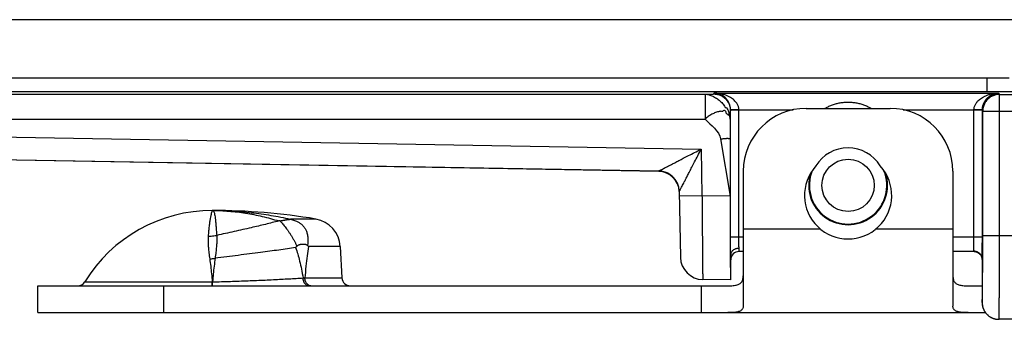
# Model space of a CAD drawing. Header units: inches. Extents: x 0.2 to 16.8, y 0.1 to 10.8.
# Tile 3 of 22: x 2.746 to 3.92, y 2.652 to 3.01. Entities that reach past the tile are written whole.
import ezdxf

# ---------------------------------------------------------------- set-up
doc = ezdxf.new("R2010")
doc.units = ezdxf.units.IN
doc.header["$LTSCALE"] = 0.935
doc.header["$MEASUREMENT"] = 0
doc.layers.get('0').update_dxf_attribs({"linetype": 'CONTINUOUS'})

msp = doc.modelspace()

# ---------------------------------------------------------------- linework, layer by layer
at = {"color": 7, "linetype": 'Continuous'}
for p, q in [((2.0306, 3.0105), (4.0046, 3.0105)), ((3.9256, 2.9405), (2.0306, 2.9405)), ((3.899, 2.9405), (3.899, 2.9242)), ((3.899, 2.9242), (2.0162, 2.9242)), ((2.0148, 2.9214), (3.563, 2.9214)), ((3.563, 2.9214), (3.563, 2.8914)), ((3.5732, 2.9217), (3.5737, 2.9228)), ((3.5737, 2.9228), (3.9134, 2.9228)), ((3.9134, 2.9228), (3.9142, 2.9212)), ((3.9142, 2.9212), (3.9302, 2.9212)), ((3.9142, 2.7525), (3.9142, 2.9212)), ((3.5932, 2.9017), (3.5935, 2.9022)), ((3.6035, 2.9022), (3.5935, 2.9022)), ((3.5935, 2.7505), (3.5935, 2.9022)), ((3.6035, 2.9028), (3.668, 2.9028)), ((3.6035, 2.7505), (3.6035, 2.9022)), ((3.6836, 2.9045), (3.7836, 2.9045)), ((3.7991, 2.9028), (3.8837, 2.9028)), ((3.8937, 2.9022), (3.8837, 2.9022)), ((3.8837, 2.7505), (3.8837, 2.9022)), ((3.8937, 2.9022), (3.8942, 2.9012)), ((3.8937, 2.7505), (3.8937, 2.9022)), ((3.8942, 2.9012), (3.9302, 2.9012)), ((3.8942, 2.7525), (3.8942, 2.9012)), ((2.0148, 2.8914), (3.563, 2.8914)), ((1.9587, 2.8837), (3.5584, 2.8558)), ((3.5816, 2.8679), (3.5928, 2.7995)), ((3.5929, 2.8679), (3.5928, 2.7995)), ((1.9583, 2.8567), (3.5078, 2.8297)), ((3.5078, 2.8291), (1.9583, 2.8562)), ((3.5584, 2.8558), (3.5594, 2.8001)), ((3.5078, 2.8291), (3.5078, 2.8297)), ((3.6086, 2.8295), (3.6086, 2.6682)), ((3.8586, 2.8295), (3.8586, 2.6682)), ((3.5323, 2.8051), (3.5337, 2.7266)), ((3.5594, 2.8001), (3.5324, 2.7996)), ((3.5928, 2.7995), (3.5594, 2.8001)), ((3.0989, 2.7722), (3.0686, 2.7722)), ((3.6086, 2.7605), (3.7003, 2.7605)), ((3.7668, 2.7605), (3.8586, 2.7605)), ((3.6086, 2.7505), (3.5935, 2.7505)), ((3.8937, 2.7505), (3.8586, 2.7505)), ((3.8942, 2.7525), (4.5673, 2.7525)), ((3.1281, 2.7396), (3.0901, 2.7396)), ((3.1281, 2.7396), (3.1301, 2.7019)), ((3.6036, 2.7335), (3.6036, 2.7373)), ((3.5936, 2.6995), (3.5936, 2.7295)), ((3.6086, 2.7335), (3.6036, 2.7335)), ((3.8839, 2.7335), (3.8586, 2.7335)), ((3.8935, 2.7246), (3.8935, 2.7241)), ((3.8935, 2.7245), (3.8935, 2.7241)), ((3.8935, 2.7242), (3.8935, 2.6793)), ((3.8935, 2.7241), (3.8935, 2.7242)), ((3.0858, 2.7019), (3.1301, 2.7019)), ((2.7676, 2.6925), (3.5904, 2.6925)), ((2.7676, 2.6605), (2.7676, 2.6925)), ((2.8234, 2.6972), (2.9753, 2.6972)), ((2.9176, 2.6605), (2.9176, 2.6925)), ((3.5586, 2.6925), (3.5586, 2.6605)), ((3.5936, 2.6995), (3.5602, 2.7)), ((3.8768, 2.6925), (3.8935, 2.6925)), ((3.8935, 2.6825), (3.8935, 2.6824)), ((3.8935, 2.6825), (3.8935, 2.6825)), ((3.8935, 2.6793), (3.8935, 2.6772)), ((3.8935, 2.6772), (3.8935, 2.6753)), ((3.8935, 2.6753), (3.8935, 2.673)), ((3.8935, 2.673), (3.8935, 2.6724)), ((2.7676, 2.6605), (3.8975, 2.6605)), ((4.5673, 2.6525), (3.9135, 2.6525))]:
    msp.add_line(p, q, dxfattribs=at)
for points in [[(3.8839, 2.7335), (3.8845, 2.7334), (3.8858, 2.7333), (3.887, 2.7329), (3.8883, 2.7324), (3.8894, 2.7317), (3.8904, 2.7309), (3.8913, 2.7299), (3.892, 2.729), (3.8926, 2.728), (3.8929, 2.7271), (3.8932, 2.7262), (3.8934, 2.7253), (3.8935, 2.7245)], [(3.8935, 2.6724), (3.8935, 2.6722), (3.8935, 2.672), (3.8935, 2.6717)], [(3.8935, 2.6717), (3.8935, 2.6714), (3.8935, 2.6711), (3.8935, 2.6708), (3.8936, 2.6705), (3.8936, 2.6701), (3.8937, 2.6697), (3.8937, 2.6694), (3.8938, 2.669), (3.8939, 2.6686), (3.8939, 2.6682), (3.894, 2.6677), (3.8942, 2.6673), (3.8943, 2.6669), (3.8944, 2.6664), (3.8946, 2.6659), (3.8947, 2.6655), (3.8949, 2.665), (3.8951, 2.6646), (3.8953, 2.6641), (3.8955, 2.6636), (3.8958, 2.6632), (3.896, 2.6627), (3.8963, 2.6622), (3.8966, 2.6617), (3.8969, 2.6613), (3.8972, 2.6608), (3.8976, 2.6603), (3.8979, 2.6599), (3.8983, 2.6594), (3.8987, 2.659), (3.8991, 2.6585), (3.8996, 2.6581), (3.9001, 2.6576), (3.9005, 2.6572), (3.901, 2.6568), (3.9016, 2.6564), (3.9021, 2.656), (3.9027, 2.6556), (3.9033, 2.6552), (3.9039, 2.6549), (3.9046, 2.6545), (3.9053, 2.6542), (3.906, 2.6539), (3.9067, 2.6536), (3.9075, 2.6534), (3.9082, 2.6532), (3.909, 2.653), (3.9099, 2.6528), (3.9107, 2.6526), (3.9116, 2.6525), (3.9125, 2.6525), (3.9135, 2.6525)]]:
    msp.add_lwpolyline(points, dxfattribs=at)
msp.add_circle((3.7336, 2.8125), 0.0312, dxfattribs=at)
for centre, radius, start, end in [((3.6836, 2.8295), 0.075, 90, 180), ((3.7836, 2.8295), 0.075, 0, 90), ((3.7336, 2.8125), 0.0448, 31.1508, 148.8492), ((3.7336, 2.8005), 0.052, 137.4587, 42.5413), ((3.7336, 2.8125), 0.0462, 157.7789, 22.2211), ((3.5073, 2.8041), 0.025, 2.2574, 89.0001), ((3.7336, 2.8125), 0.047, 161.9308, 18.0692), ((2.9756, 2.604), 0.1785, 90, 148.5015), ((2.9756, 2.0325), 0.75, 80.5349, 90), ((3.0931, 2.7377), 0.035, 3, 80.5349), ((3.5607, 2.727), 0.027, 181, 269), ((3.6036, 2.7235), 0.01, 90, 180), ((3.1401, 2.7025), 0.01, 183, 270), ((2.8149, 2.7025), 0.01, 270, 328.5015)]:
    msp.add_arc(centre, radius, start, end, dxfattribs=at)
for points, knots in [([(3.949, 2.9251), (3.9489, 2.925), (3.9486, 2.925), (3.9479, 2.9249), (3.9468, 2.9248), (3.9453, 2.9247), (3.9434, 2.9247), (3.9411, 2.9246), (3.9385, 2.9245), (3.9355, 2.9245), (3.9323, 2.9244), (3.9288, 2.9244), (3.925, 2.9243), (3.921, 2.9243), (3.9168, 2.9243), (3.9125, 2.9242), (3.908, 2.9242), (3.9035, 2.9242), (3.9005, 2.9242), (3.899, 2.9242)], [0, 0, 0, 0, 0.00029549, 0.00099844, 0.0021118, 0.00362649, 0.00552658, 0.00779674, 0.01041935, 0.01337435, 0.01663586, 0.02017584, 0.0239637, 0.02796729, 0.03215834, 0.0365053, 0.04096419, 0.04548508, 0.05001755, 0.05001755, 0.05001755, 0.05001755]), ([(3.563, 2.9214), (3.5634, 2.9214), (3.564, 2.9214), (3.565, 2.9214), (3.566, 2.9214), (3.5669, 2.9214), (3.5678, 2.9215), (3.5686, 2.9215), (3.5694, 2.9215), (3.5701, 2.9215), (3.5707, 2.9215), (3.5711, 2.9216), (3.5714, 2.9216), (3.5717, 2.9216), (3.5719, 2.9216), (3.5721, 2.9216), (3.5724, 2.9216), (3.5725, 2.9216), (3.5727, 2.9216), (3.5729, 2.9216), (3.573, 2.9217), (3.573, 2.9217), (3.5731, 2.9217), (3.5731, 2.9217), (3.5732, 2.9217), (3.5732, 2.9217), (3.5732, 2.9217), (3.5732, 2.9217), (3.5732, 2.9217), (3.5732, 2.9217), (3.5732, 2.9217), (3.5732, 2.9217)], [0, 0, 0, 0, 0.00100426, 0.00198636, 0.00294055, 0.00386105, 0.00474211, 0.00557796, 0.00636285, 0.00709101, 0.0077567, 0.00806431, 0.00835415, 0.0086255, 0.00887763, 0.00910984, 0.00932141, 0.00951163, 0.00967978, 0.00982518, 0.00994713, 0.0099991, 0.01004497, 0.01008466, 0.01011811, 0.01014527, 0.01016616, 0.01017428, 0.01018091, 0.01018614, 0.01019016, 0.01019016, 0.01019016, 0.01019016]), ([(3.563, 2.9214), (3.5636, 2.9214), (3.5649, 2.9213), (3.5668, 2.9209), (3.5689, 2.9203), (3.5711, 2.9195), (3.5733, 2.9185), (3.5756, 2.9172), (3.5778, 2.9158), (3.5799, 2.9141), (3.582, 2.9124), (3.5838, 2.9104), (3.586, 2.9086), (3.5863, 2.9054), (3.5893, 2.9053), (3.59, 2.9028), (3.5917, 2.9003), (3.5911, 2.8973), (3.5928, 2.8952), (3.5929, 2.8933), (3.593, 2.892), (3.593, 2.8914)], [0, 0, 0, 0, 0.00174307, 0.00372422, 0.0059047, 0.00825176, 0.0107386, 0.01332853, 0.01598151, 0.01866687, 0.0213648, 0.02405845, 0.0267364, 0.02977714, 0.03182113, 0.03422091, 0.03661392, 0.04082418, 0.04221106, 0.04430985, 0.04627764, 0.04627764, 0.04627764, 0.04627764]), ([(3.5732, 2.9217), (3.5739, 2.9217), (3.5752, 2.9216), (3.5771, 2.9214), (3.579, 2.9209), (3.5809, 2.9202), (3.5827, 2.9194), (3.5843, 2.9184), (3.5857, 2.9174), (3.5867, 2.9165), (3.5876, 2.9156), (3.5887, 2.9144), (3.5899, 2.9128), (3.5909, 2.9111), (3.5917, 2.9094), (3.5924, 2.9075), (3.5929, 2.9056), (3.5932, 2.9037), (3.5932, 2.9024), (3.5932, 2.9017)], [0, 0, 0, 0, 0.0019625, 0.00392495, 0.00588723, 0.00784988, 0.00981334, 0.01177687, 0.01373934, 0.01472025, 0.01570073, 0.01766044, 0.0196207, 0.02158205, 0.02354411, 0.02550608, 0.02746732, 0.02942785, 0.0313889, 0.0313889, 0.0313889, 0.0313889]), ([(3.6035, 2.9028), (3.6035, 2.9033), (3.6034, 2.9043), (3.6031, 2.9058), (3.6026, 2.9074), (3.6018, 2.9091), (3.6008, 2.9108), (3.5995, 2.9125), (3.5979, 2.9142), (3.5958, 2.916), (3.5933, 2.9177), (3.5903, 2.9193), (3.5867, 2.9207), (3.5827, 2.9218), (3.5783, 2.9225), (3.5753, 2.9227), (3.5737, 2.9228)], [0, 0, 0, 0, 0.00150456, 0.00307086, 0.00473284, 0.00652082, 0.00846416, 0.01061277, 0.01301293, 0.01569577, 0.01869944, 0.02207311, 0.02586769, 0.03006995, 0.03457144, 0.03921042, 0.03921042, 0.03921042, 0.03921042]), ([(3.5935, 2.9022), (3.5935, 2.9028), (3.5934, 2.9038), (3.5932, 2.9054), (3.5929, 2.9071), (3.5925, 2.9087), (3.5918, 2.9104), (3.591, 2.9122), (3.5899, 2.9139), (3.5885, 2.9157), (3.5869, 2.9174), (3.5849, 2.9191), (3.5825, 2.9205), (3.5798, 2.9217), (3.5769, 2.9225), (3.5748, 2.9227), (3.5737, 2.9228)], [0, 0, 0, 0, 0.00161744, 0.00317192, 0.00482878, 0.00656838, 0.00837336, 0.01028775, 0.01235788, 0.01457871, 0.01695408, 0.01950614, 0.02226708, 0.0252273, 0.02832013, 0.03145478, 0.03145478, 0.03145478, 0.03145478]), ([(3.7059, 2.9045), (3.7062, 2.9046), (3.7077, 2.9055), (3.7107, 2.9071), (3.7151, 2.9088), (3.7196, 2.9102), (3.7242, 2.9112), (3.7289, 2.9118), (3.7336, 2.912), (3.7382, 2.9118), (3.7429, 2.9112), (3.7476, 2.9102), (3.7521, 2.9088), (3.7564, 2.9071), (3.7594, 2.9055), (3.761, 2.9046), (3.7612, 2.9045)], [0, 0, 0, 0, 0.00094435, 0.00542556, 0.01010153, 0.01486621, 0.01962606, 0.02432923, 0.02896751, 0.03360685, 0.03830218, 0.04307466, 0.0478835, 0.05259422, 0.0570603, 0.05795022, 0.05795022, 0.05795022, 0.05795022]), ([(3.8837, 2.9028), (3.8837, 2.9033), (3.8838, 2.9043), (3.8841, 2.9059), (3.8846, 2.9075), (3.8854, 2.9092), (3.8864, 2.9109), (3.8877, 2.9126), (3.8894, 2.9143), (3.8914, 2.9161), (3.8939, 2.9177), (3.8969, 2.9193), (3.9004, 2.9207), (3.9044, 2.9218), (3.9088, 2.9225), (3.9118, 2.9227), (3.9134, 2.9228)], [0, 0, 0, 0, 0.00153826, 0.00312787, 0.00481063, 0.00662367, 0.0085993, 0.01076557, 0.01315972, 0.01582404, 0.01880409, 0.02214252, 0.02588964, 0.03005988, 0.03454359, 0.03920997, 0.03920997, 0.03920997, 0.03920997]), ([(3.8937, 2.9022), (3.8937, 2.9028), (3.8937, 2.9039), (3.8939, 2.9055), (3.8942, 2.9071), (3.8947, 2.9088), (3.8954, 2.9106), (3.8963, 2.9123), (3.8974, 2.9141), (3.8987, 2.9158), (3.9004, 2.9175), (3.9023, 2.9191), (3.9047, 2.9205), (3.9073, 2.9217), (3.9103, 2.9225), (3.9123, 2.9227), (3.9134, 2.9228)], [0, 0, 0, 0, 0.001678, 0.00325145, 0.00491222, 0.00667215, 0.00853001, 0.01047628, 0.01252901, 0.01472089, 0.01707165, 0.01959433, 0.02231174, 0.02523786, 0.02830558, 0.03145524, 0.03145524, 0.03145524, 0.03145524]), ([(3.9142, 2.9212), (3.9134, 2.9212), (3.9119, 2.9211), (3.9097, 2.9207), (3.9076, 2.9201), (3.9055, 2.9192), (3.9035, 2.9182), (3.9017, 2.9169), (3.9, 2.9154), (3.8985, 2.9137), (3.8972, 2.9119), (3.8961, 2.9099), (3.8953, 2.9078), (3.8946, 2.9056), (3.8943, 2.9034), (3.8942, 2.9019), (3.8942, 2.9012)], [0, 0, 0, 0, 0.00224253, 0.0044851, 0.00672768, 0.00897028, 0.01121288, 0.01345547, 0.01569805, 0.01794059, 0.02018309, 0.02242556, 0.02466797, 0.02691034, 0.02915267, 0.03139495, 0.03139495, 0.03139495, 0.03139495]), ([(3.593, 2.8914), (3.593, 2.8919), (3.593, 2.8932), (3.5924, 2.8947), (3.5921, 2.8992), (3.5912, 2.8951), (3.5901, 2.8973), (3.5879, 2.8981), (3.5882, 2.9018), (3.5853, 2.902), (3.5839, 2.9006), (3.5819, 2.9011), (3.5799, 2.9007), (3.5778, 2.9002), (3.5756, 2.8995), (3.5733, 2.8985), (3.5711, 2.8974), (3.5689, 2.8961), (3.5668, 2.8947), (3.5649, 2.893), (3.5635, 2.892), (3.563, 2.8914)], [0, 0, 0, 0, 0.00173589, 0.0034098, 0.00627723, 0.00796847, 0.00941876, 0.01097403, 0.01507167, 0.01667707, 0.0184512, 0.02035465, 0.02239341, 0.02457281, 0.02689078, 0.02933092, 0.03186009, 0.03443577, 0.03701019, 0.03953459, 0.04196279, 0.04196279, 0.04196279, 0.04196279]), ([(3.593, 2.8914), (3.593, 2.8921), (3.5931, 2.8931), (3.5931, 2.8944), (3.5931, 2.8954), (3.5931, 2.8963), (3.5931, 2.8971), (3.5931, 2.8979), (3.5931, 2.8986), (3.5931, 2.8993), (3.5931, 2.8998), (3.5932, 2.9002), (3.5932, 2.9004), (3.5932, 2.9006), (3.5932, 2.9008), (3.5932, 2.901), (3.5932, 2.9012), (3.5932, 2.9013), (3.5932, 2.9014), (3.5932, 2.9015), (3.5932, 2.9016), (3.5932, 2.9016), (3.5932, 2.9016), (3.5932, 2.9017), (3.5932, 2.9017), (3.5932, 2.9017), (3.5932, 2.9017), (3.5932, 2.9017), (3.5932, 2.9017)], [0, 0, 0, 0, 0.00209644, 0.00308729, 0.00403403, 0.00493227, 0.00577762, 0.00656567, 0.00729205, 0.00795235, 0.00854218, 0.0088093, 0.00905715, 0.0092852, 0.00949288, 0.00967966, 0.00984499, 0.00998832, 0.01010911, 0.01016088, 0.01020682, 0.01024686, 0.01028093, 0.01030898, 0.01033096, 0.01034683, 0.01035249, 0.01035665, 0.01035665, 0.01035665, 0.01035665]), ([(3.6035, 2.9028), (3.603, 2.9028), (3.6021, 2.9027), (3.6007, 2.9027), (3.5994, 2.9027), (3.5981, 2.9027), (3.597, 2.9027), (3.596, 2.9026), (3.5951, 2.9026), (3.5945, 2.9026), (3.5939, 2.9026), (3.5937, 2.9025), (3.5935, 2.9025), (3.5935, 2.9026)], [0, 0, 0, 0, 0.00141295, 0.00279902, 0.00412987, 0.00537819, 0.0065184, 0.00752712, 0.00838379, 0.00907116, 0.00957573, 0.00988823, 0.01001147, 0.01001147, 0.01001147, 0.01001147]), ([(3.6035, 2.9022), (3.6035, 2.9023), (3.6035, 2.9024), (3.6035, 2.9026), (3.6035, 2.9027), (3.6035, 2.9028)], [0, 0, 0, 0, 0.0001730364, 0.0003460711, 0.0005191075, 0.0005191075, 0.0005191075, 0.0005191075]), ([(3.8937, 2.9026), (3.8937, 2.9025), (3.8935, 2.9025), (3.8932, 2.9026), (3.8927, 2.9026), (3.892, 2.9026), (3.8911, 2.9026), (3.8901, 2.9027), (3.889, 2.9027), (3.8878, 2.9027), (3.8864, 2.9027), (3.8851, 2.9027), (3.8841, 2.9028), (3.8837, 2.9028)], [0, 0, 0, 0, 0.00012306, 0.0004356, 0.00094039, 0.0016281, 0.00248519, 0.00349432, 0.00463486, 0.00588339, 0.00721429, 0.00860022, 0.01001287, 0.01001287, 0.01001287, 0.01001287]), ([(3.8837, 2.9022), (3.8837, 2.9023), (3.8837, 2.9024), (3.8837, 2.9026), (3.8837, 2.9027), (3.8837, 2.9028)], [0, 0, 0, 0, 0.0001730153, 0.0003460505, 0.0005191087, 0.0005191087, 0.0005191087, 0.0005191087]), ([(3.593, 2.8914), (3.593, 2.8904), (3.593, 2.8885), (3.593, 2.8848), (3.5929, 2.8812), (3.5929, 2.8775), (3.5929, 2.8745), (3.5929, 2.8713), (3.5929, 2.8691), (3.5929, 2.8679)], [0, 0, 0, 0, 0.00289536, 0.00565205, 0.01104669, 0.01383332, 0.0167786, 0.01995688, 0.02344252, 0.02344252, 0.02344252, 0.02344252]), ([(3.5816, 2.8679), (3.5821, 2.868), (3.5831, 2.8681), (3.5845, 2.8683), (3.5859, 2.8685), (3.5872, 2.8686), (3.5884, 2.8687), (3.5895, 2.8687), (3.5905, 2.8687), (3.5913, 2.8686), (3.5919, 2.8685), (3.5924, 2.8684), (3.5928, 2.8682), (3.5929, 2.868), (3.5929, 2.8679)], [0, 0, 0, 0, 0.00148629, 0.00293817, 0.00433376, 0.00565246, 0.00687439, 0.00798115, 0.00895624, 0.00978385, 0.01045162, 0.01095463, 0.01130308, 0.01154701, 0.01154701, 0.01154701, 0.01154701]), ([(3.5078, 2.8297), (3.5078, 2.8297), (3.508, 2.8298), (3.5083, 2.83), (3.5089, 2.8303), (3.5098, 2.8307), (3.5109, 2.8313), (3.5125, 2.8321), (3.5145, 2.8331), (3.5169, 2.8344), (3.5198, 2.8359), (3.5232, 2.8376), (3.5273, 2.8397), (3.532, 2.8422), (3.5374, 2.845), (3.5437, 2.8482), (3.5508, 2.8519), (3.5558, 2.8544), (3.5584, 2.8558)], [0, 0, 0, 0, 0.00014742, 0.0005262, 0.00117975, 0.00213599, 0.00344748, 0.00517815, 0.00737047, 0.01006251, 0.01331084, 0.01716787, 0.02169554, 0.02695641, 0.03305537, 0.04013194, 0.0481561, 0.05701211, 0.05701211, 0.05701211, 0.05701211]), ([(3.5323, 2.8051), (3.5323, 2.8051), (3.5324, 2.8053), (3.5326, 2.8056), (3.5329, 2.8062), (3.5333, 2.807), (3.5339, 2.8082), (3.5347, 2.8097), (3.5357, 2.8116), (3.5369, 2.814), (3.5384, 2.8169), (3.5402, 2.8204), (3.5423, 2.8244), (3.5447, 2.8291), (3.5475, 2.8346), (3.5508, 2.841), (3.5545, 2.8481), (3.5571, 2.8531), (3.5584, 2.8558)], [0, 0, 0, 0, 0.0001609, 0.00052091, 0.00113966, 0.00206473, 0.00334702, 0.00504115, 0.00720413, 0.00988229, 0.01311796, 0.01697357, 0.02150816, 0.02678761, 0.03291534, 0.04003704, 0.04812354, 0.05705391, 0.05705391, 0.05705391, 0.05705391]), ([(3.5241, 2.8232), (3.5234, 2.8238), (3.5221, 2.8249), (3.52, 2.8263), (3.5177, 2.8275), (3.5153, 2.8284), (3.5128, 2.8291), (3.5103, 2.8295), (3.5086, 2.8297), (3.5078, 2.8297)], [0, 0, 0, 0, 0.0025646, 0.00512743, 0.00768747, 0.01024486, 0.01279947, 0.01535115, 0.01789989, 0.01789989, 0.01789989, 0.01789989]), ([(3.5241, 2.8232), (3.5234, 2.8238), (3.5221, 2.8249), (3.52, 2.8263), (3.5177, 2.8275), (3.5153, 2.8284), (3.5128, 2.8291), (3.5103, 2.8295), (3.5086, 2.8297), (3.5078, 2.8297)], [0, 0, 0, 0, 0.00255609, 0.00511323, 0.0076704, 0.01022758, 0.01278477, 0.01534199, 0.01789922, 0.01789922, 0.01789922, 0.01789922]), ([(3.5323, 2.8051), (3.5323, 2.806), (3.5322, 2.8077), (3.5317, 2.8102), (3.5311, 2.8127), (3.5301, 2.8151), (3.5289, 2.8173), (3.5275, 2.8195), (3.5259, 2.8215), (3.5247, 2.8227), (3.5241, 2.8232)], [0, 0, 0, 0, 0.00256004, 0.00511973, 0.00767984, 0.0102402, 0.01280065, 0.01536104, 0.01792125, 0.02048079, 0.02048079, 0.02048079, 0.02048079]), ([(3.5594, 2.8001), (3.5594, 2.7974), (3.5595, 2.7922), (3.5595, 2.7844), (3.5596, 2.7767), (3.5597, 2.7692), (3.5597, 2.7618), (3.5598, 2.7547), (3.5598, 2.7479), (3.5599, 2.7414), (3.5599, 2.7352), (3.56, 2.7295), (3.56, 2.7242), (3.5601, 2.7193), (3.5601, 2.715), (3.5601, 2.7111), (3.5602, 2.7079), (3.5602, 2.7051), (3.5602, 2.703), (3.5602, 2.7015), (3.5602, 2.7006), (3.5602, 2.7001), (3.5602, 2.7)], [0, 0, 0, 0, 0.0078563, 0.0156656, 0.0233763, 0.0309402, 0.0383104, 0.0454419, 0.0522907, 0.0588145, 0.0649733, 0.070731, 0.0760544, 0.0809126, 0.0852756, 0.0891153, 0.0924065, 0.0951284, 0.0972637, 0.0987987, 0.0997236, 0.1000325, 0.1000325, 0.1000325, 0.1000325]), ([(3.5928, 2.7995), (3.5928, 2.7969), (3.5928, 2.7918), (3.5928, 2.7841), (3.5928, 2.7765), (3.5928, 2.7691), (3.5928, 2.7618), (3.5929, 2.7548), (3.5929, 2.748), (3.5929, 2.7415), (3.593, 2.7354), (3.593, 2.7297), (3.5931, 2.7244), (3.5931, 2.7195), (3.5932, 2.7152), (3.5932, 2.7113), (3.5933, 2.7079), (3.5934, 2.7051), (3.5934, 2.7029), (3.5935, 2.7012), (3.5935, 2.7003), (3.5936, 2.7)], [0, 0, 0, 0, 0.00772882, 0.01542505, 0.02301941, 0.03046911, 0.03775211, 0.04480346, 0.05157559, 0.05805383, 0.06418241, 0.06991482, 0.07524038, 0.08011609, 0.08450211, 0.08838958, 0.09174998, 0.09455474, 0.09679676, 0.09846158, 0.09953512, 0.09953512, 0.09953512, 0.09953512]), ([(2.9756, 2.7825), (2.9754, 2.7825), (2.9751, 2.7818), (2.9747, 2.7807), (2.9742, 2.7787), (2.9736, 2.7761), (2.9729, 2.7726), (2.9723, 2.7684), (2.9716, 2.7635), (2.971, 2.7579), (2.9707, 2.7539), (2.9705, 2.7519)], [0, 0, 0, 0, 0.00051342, 0.00175269, 0.00375321, 0.00651471, 0.01002634, 0.01427109, 0.01922742, 0.02486901, 0.03116311, 0.03116311, 0.03116311, 0.03116311]), ([(2.9756, 2.7825), (2.9834, 2.7825), (2.9989, 2.782), (3.0223, 2.7801), (3.0455, 2.7769), (3.0609, 2.7739), (3.0686, 2.7722)], [0, 0, 0, 0, 0.02337024, 0.0467615, 0.07021281, 0.09375734, 0.09375734, 0.09375734, 0.09375734]), ([(2.9756, 2.7825), (2.9821, 2.7825), (2.9954, 2.7819), (3.0153, 2.7796), (3.0351, 2.7757), (3.0482, 2.7721), (3.0547, 2.77)], [0, 0, 0, 0, 0.01973069, 0.03977884, 0.06002872, 0.08035264, 0.08035264, 0.08035264, 0.08035264]), ([(2.9756, 2.7825), (2.9759, 2.7825), (2.9767, 2.7821), (2.9774, 2.7808), (2.9781, 2.7789), (2.9786, 2.7762), (2.9791, 2.7729), (2.9795, 2.7688), (2.9799, 2.764), (2.9803, 2.7586), (2.9806, 2.7548), (2.9808, 2.7527)], [0, 0, 0, 0, 0.0010141, 0.00239149, 0.00438036, 0.00705839, 0.01044614, 0.01454176, 0.01933138, 0.02479213, 0.03089289, 0.03089289, 0.03089289, 0.03089289]), ([(3.0559, 2.7701), (3.056, 2.7701), (3.0563, 2.7701), (3.0568, 2.7702), (3.0572, 2.7703), (3.0578, 2.7704), (3.0583, 2.7705), (3.0589, 2.7706), (3.0596, 2.7707), (3.0603, 2.7708), (3.0611, 2.771), (3.0619, 2.7711), (3.0628, 2.7713), (3.0636, 2.7714), (3.0644, 2.7716), (3.0651, 2.7717), (3.0657, 2.7717), (3.0663, 2.7718), (3.0667, 2.7719), (3.0671, 2.7719), (3.0675, 2.7719), (3.0678, 2.772), (3.068, 2.772), (3.0682, 2.772), (3.0684, 2.7721), (3.0685, 2.7721), (3.0686, 2.7721), (3.0686, 2.7721)], [0, 0, 0, 0, 0.00040637, 0.00085874, 0.00135043, 0.00188433, 0.0024605, 0.00308245, 0.00375303, 0.00447469, 0.0052506, 0.00609124, 0.00698714, 0.00788822, 0.00870562, 0.00941364, 0.01002469, 0.01055669, 0.01102092, 0.01142512, 0.01177489, 0.01207439, 0.01232582, 0.01253042, 0.0126872, 0.01279432, 0.01284797, 0.01284797, 0.01284797, 0.01284797]), ([(3.0686, 2.7721), (3.0686, 2.7721), (3.0686, 2.7722), (3.0686, 2.7722), (3.0686, 2.7722), (3.0686, 2.7722)], [0, 0, 0, 0, 0.0000447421, 0.0000873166, 0.0001273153, 0.0001273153, 0.0001273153, 0.0001273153]), ([(3.0686, 2.7721), (3.0695, 2.7719), (3.0712, 2.7715), (3.0736, 2.7707), (3.0757, 2.7699), (3.0775, 2.769), (3.0791, 2.768), (3.0805, 2.7671), (3.0818, 2.7661), (3.0829, 2.765), (3.084, 2.7638), (3.0851, 2.7624), (3.0861, 2.761), (3.0869, 2.7593), (3.0877, 2.7576), (3.0884, 2.7557), (3.0889, 2.7534), (3.0893, 2.7508), (3.0895, 2.7478), (3.0894, 2.7445), (3.0892, 2.7421), (3.089, 2.7409)], [0, 0, 0, 0, 0.00282244, 0.00533141, 0.00756395, 0.00956083, 0.01140809, 0.01310811, 0.01467583, 0.01615159, 0.01784346, 0.01958371, 0.02139157, 0.02318725, 0.02506476, 0.02708134, 0.02932071, 0.0319275, 0.03495126, 0.03835796, 0.04204821, 0.04204821, 0.04204821, 0.04204821]), ([(3.0547, 2.77), (3.0521, 2.7693), (3.0468, 2.768), (3.0387, 2.7659), (3.0303, 2.7639), (3.0213, 2.7618), (3.0117, 2.7596), (3.0015, 2.7573), (2.9912, 2.755), (2.9842, 2.7535), (2.9808, 2.7527)], [0, 0, 0, 0, 0.00806772, 0.01643011, 0.02505502, 0.03391009, 0.04416857, 0.05462428, 0.06522114, 0.07590291, 0.07590291, 0.07590291, 0.07590291]), ([(3.0559, 2.7701), (3.0557, 2.7701), (3.0555, 2.7701), (3.0551, 2.7701), (3.0548, 2.77), (3.0547, 2.77)], [0, 0, 0, 0, 0.000416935, 0.000826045, 0.001225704, 0.001225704, 0.001225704, 0.001225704]), ([(3.0559, 2.7701), (3.0564, 2.7697), (3.0574, 2.7688), (3.0589, 2.7672), (3.0605, 2.7653), (3.0623, 2.7631), (3.0641, 2.7606), (3.0659, 2.758), (3.0678, 2.7552), (3.0698, 2.7522), (3.0716, 2.7492), (3.0734, 2.7461), (3.0749, 2.7429), (3.0757, 2.7409), (3.0761, 2.7398)], [0, 0, 0, 0, 0.00185605, 0.00406436, 0.00659145, 0.00943929, 0.01253038, 0.01575755, 0.01912172, 0.02265063, 0.02627561, 0.0298695, 0.03334485, 0.03665493, 0.03665493, 0.03665493, 0.03665493]), ([(2.9705, 2.7519), (2.9704, 2.7506), (2.9703, 2.7478), (2.9705, 2.7432), (2.9708, 2.7378), (2.9715, 2.7315), (2.9721, 2.727), (2.9724, 2.7246)], [0, 0, 0, 0, 0.0038334, 0.00836087, 0.01371521, 0.02006431, 0.02731896, 0.02731896, 0.02731896, 0.02731896]), ([(2.9705, 2.7519), (2.9717, 2.7519), (2.974, 2.7519), (2.9774, 2.7522), (2.9796, 2.7525), (2.9808, 2.7527)], [0, 0, 0, 0, 0.00344274, 0.00687372, 0.01028804, 0.01028804, 0.01028804, 0.01028804]), ([(2.9808, 2.7527), (2.9808, 2.7515), (2.9809, 2.7487), (2.9808, 2.7441), (2.9804, 2.7387), (2.9797, 2.7324), (2.9792, 2.7279), (2.9788, 2.7255)], [0, 0, 0, 0, 0.00380499, 0.00835322, 0.01370198, 0.01997986, 0.0273536, 0.0273536, 0.0273536, 0.0273536]), ([(3.5936, 2.7296), (3.5936, 2.7302), (3.5935, 2.7316), (3.5935, 2.7339), (3.5935, 2.7363), (3.5935, 2.7389), (3.5935, 2.7417), (3.5935, 2.7446), (3.5935, 2.7475), (3.5935, 2.7495), (3.5935, 2.7505)], [0, 0, 0, 0, 0.00200974, 0.0042575, 0.00670927, 0.00933494, 0.01210256, 0.01497814, 0.01792809, 0.02090541, 0.02090541, 0.02090541, 0.02090541]), ([(3.6036, 2.7373), (3.6036, 2.7377), (3.6035, 2.7386), (3.6035, 2.74), (3.6035, 2.7415), (3.6035, 2.7432), (3.6035, 2.7449), (3.6035, 2.7467), (3.6035, 2.7486), (3.6035, 2.7498), (3.6035, 2.7505)], [0, 0, 0, 0, 0.00127041, 0.00268498, 0.00422978, 0.0058846, 0.0076302, 0.00944388, 0.01130367, 0.0131866, 0.0131866, 0.0131866, 0.0131866]), ([(3.8835, 2.7339), (3.8835, 2.7341), (3.8835, 2.7346), (3.8835, 2.7354), (3.8836, 2.7364), (3.8836, 2.7377), (3.8836, 2.7391), (3.8836, 2.7408), (3.8836, 2.7425), (3.8836, 2.7444), (3.8836, 2.7464), (3.8837, 2.7484), (3.8837, 2.7498), (3.8837, 2.7505)], [0, 0, 0, 0, 0.00059185, 0.00142111, 0.00247554, 0.00373951, 0.00519441, 0.00681847, 0.00858731, 0.01047482, 0.01245286, 0.01449191, 0.01656207, 0.01656207, 0.01656207, 0.01656207]), ([(3.8935, 2.7242), (3.8935, 2.7244), (3.8935, 2.725), (3.8935, 2.726), (3.8935, 2.7273), (3.8936, 2.7288), (3.8936, 2.7306), (3.8936, 2.7326), (3.8936, 2.7348), (3.8936, 2.7372), (3.8936, 2.7397), (3.8936, 2.7423), (3.8937, 2.745), (3.8937, 2.7477), (3.8937, 2.7495), (3.8937, 2.7505)], [0, 0, 0, 0, 0.00075105, 0.00177446, 0.00306559, 0.00461361, 0.00640451, 0.0084175, 0.01062709, 0.01300675, 0.01552607, 0.0181501, 0.02084367, 0.02357227, 0.02630262, 0.02630262, 0.02630262, 0.02630262]), ([(3.8938, 2.6824), (3.8938, 2.6835), (3.8939, 2.6857), (3.8939, 2.6895), (3.894, 2.6937), (3.894, 2.6984), (3.894, 2.7034), (3.8941, 2.7088), (3.8941, 2.7145), (3.8941, 2.7204), (3.8941, 2.7266), (3.8942, 2.7329), (3.8942, 2.7394), (3.8942, 2.7459), (3.8942, 2.7503), (3.8942, 2.7525)], [0, 0, 0, 0, 0.00304913, 0.00689253, 0.01116921, 0.01584865, 0.02089755, 0.02628109, 0.03196088, 0.03790238, 0.04407161, 0.05042568, 0.05690858, 0.06346096, 0.07002344, 0.07002344, 0.07002344, 0.07002344]), ([(3.9135, 2.6525), (3.9136, 2.6525), (3.9135, 2.6531), (3.9137, 2.6538), (3.9136, 2.6555), (3.9137, 2.6575), (3.9137, 2.6603), (3.9138, 2.6635), (3.9138, 2.6674), (3.9139, 2.6717), (3.9139, 2.6766), (3.914, 2.6819), (3.914, 2.6876), (3.914, 2.6938), (3.9141, 2.7003), (3.9141, 2.7072), (3.9141, 2.7143), (3.9141, 2.7216), (3.9142, 2.7292), (3.9142, 2.7368), (3.9142, 2.7446), (3.9142, 2.7498), (3.9142, 2.7525)], [0, 0, 0, 0, 0.0003131, 0.0012376, 0.0027704, 0.0049025, 0.0076208, 0.0109085, 0.0147455, 0.0191081, 0.0239695, 0.0292996, 0.0350657, 0.0412321, 0.0477608, 0.0546116, 0.0617423, 0.069109, 0.0766661, 0.084367, 0.0921644, 0.1000102, 0.1000102, 0.1000102, 0.1000102]), ([(3.0748, 2.7382), (3.0715, 2.7377), (3.0648, 2.7367), (3.0546, 2.7352), (3.0439, 2.7338), (3.0323, 2.7322), (3.0198, 2.7306), (3.0063, 2.7289), (2.9926, 2.7272), (2.9834, 2.7261), (2.9788, 2.7255)], [0, 0, 0, 0, 0.00991399, 0.02027623, 0.03103625, 0.04214342, 0.05543575, 0.0690351, 0.082847, 0.0967769, 0.0967769, 0.0967769, 0.0967769]), ([(3.0761, 2.7398), (3.076, 2.7396), (3.0757, 2.7393), (3.0752, 2.7387), (3.0749, 2.7384), (3.0748, 2.7382)], [0, 0, 0, 0, 0.000714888, 0.001422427, 0.002131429, 0.002131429, 0.002131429, 0.002131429]), ([(3.0748, 2.7382), (3.0757, 2.7357), (3.0774, 2.7303), (3.0798, 2.7218), (3.0819, 2.7122), (3.0831, 2.7054), (3.0837, 2.7019)], [0, 0, 0, 0, 0.00807298, 0.01686967, 0.02659807, 0.03746109, 0.03746109, 0.03746109, 0.03746109]), ([(3.0761, 2.7398), (3.0762, 2.74), (3.0765, 2.7402), (3.077, 2.7406), (3.0776, 2.741), (3.0782, 2.7413), (3.079, 2.7416), (3.0798, 2.7418), (3.0807, 2.7421), (3.0818, 2.7423), (3.0828, 2.7424), (3.0839, 2.7424), (3.0849, 2.7424), (3.0857, 2.7423), (3.0865, 2.7422), (3.0872, 2.742), (3.0877, 2.7418), (3.0882, 2.7415), (3.0887, 2.7412), (3.0889, 2.741), (3.089, 2.7409)], [0, 0, 0, 0, 0.00055307, 0.00116142, 0.0018262, 0.00255543, 0.00335216, 0.00422498, 0.00518401, 0.00623016, 0.00734277, 0.00842909, 0.00940869, 0.01026894, 0.01102341, 0.01169777, 0.01230944, 0.01286701, 0.01338328, 0.01386372, 0.01386372, 0.01386372, 0.01386372]), ([(3.0901, 2.7396), (3.0895, 2.7359), (3.0884, 2.728), (3.087, 2.7154), (3.0862, 2.7066), (3.0858, 2.7019)], [0, 0, 0, 0, 0.01123407, 0.02383683, 0.03787345, 0.03787345, 0.03787345, 0.03787345]), ([(3.089, 2.7409), (3.0891, 2.7407), (3.0894, 2.7404), (3.0898, 2.74), (3.09, 2.7397), (3.0901, 2.7396)], [0, 0, 0, 0, 0.000593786, 0.001173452, 0.001738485, 0.001738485, 0.001738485, 0.001738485]), ([(3.6036, 2.7372), (3.6031, 2.7373), (3.6021, 2.7372), (3.6008, 2.737), (3.5994, 2.7366), (3.5982, 2.7361), (3.597, 2.7354), (3.596, 2.7346), (3.5951, 2.7337), (3.5945, 2.7328), (3.5939, 2.7317), (3.5936, 2.7306), (3.5936, 2.7299), (3.5936, 2.7295)], [0, 0, 0, 0, 0.00142234, 0.00283541, 0.00422737, 0.00558846, 0.00691087, 0.00818947, 0.00942234, 0.01061122, 0.01176165, 0.01288271, 0.01402155, 0.01402155, 0.01402155, 0.01402155]), ([(2.9724, 2.7246), (2.9731, 2.7247), (2.9746, 2.7249), (2.9767, 2.7251), (2.9781, 2.7254), (2.9788, 2.7255)], [0, 0, 0, 0, 0.002153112, 0.004307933, 0.006462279, 0.006462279, 0.006462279, 0.006462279]), ([(2.9724, 2.7246), (2.9728, 2.7217), (2.9736, 2.7158), (2.9746, 2.7067), (2.9751, 2.7004), (2.9753, 2.6972)], [0, 0, 0, 0, 0.00879523, 0.01800521, 0.02756898, 0.02756898, 0.02756898, 0.02756898]), ([(2.9788, 2.7255), (2.9784, 2.7223), (2.9776, 2.716), (2.9766, 2.7066), (2.9761, 2.7004), (2.9759, 2.6972)], [0, 0, 0, 0, 0.00960257, 0.01903859, 0.02841239, 0.02841239, 0.02841239, 0.02841239]), ([(3.8839, 2.7335), (3.8838, 2.7335), (3.8836, 2.7335), (3.8835, 2.7337), (3.8835, 2.7338), (3.8835, 2.7339)], [0, 0, 0, 0, 0.0002491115, 0.0004506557, 0.0006972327, 0.0006972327, 0.0006972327, 0.0006972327]), ([(3.8934, 2.7252), (3.8934, 2.7253), (3.8933, 2.7259), (3.8931, 2.7269), (3.8926, 2.7282), (3.8919, 2.7294), (3.891, 2.7306), (3.89, 2.7315), (3.8889, 2.7324), (3.8876, 2.733), (3.8863, 2.7335), (3.885, 2.7338), (3.8842, 2.7339), (3.8839, 2.7339)], [0, 0, 0, 0, 0.00036778, 0.00175821, 0.00315186, 0.00454977, 0.00595262, 0.00736072, 0.00877392, 0.01019167, 0.01161307, 0.01303692, 0.01401534, 0.01401534, 0.01401534, 0.01401534]), ([(2.9759, 2.6972), (2.9794, 2.6973), (2.9864, 2.6975), (2.997, 2.6978), (3.0075, 2.6982), (3.018, 2.6986), (3.0283, 2.699), (3.0383, 2.6994), (3.0482, 2.6999), (3.0577, 2.7004), (3.0668, 2.7009), (3.0754, 2.7014), (3.081, 2.7017), (3.0837, 2.7019)], [0, 0, 0, 0, 0.0105266, 0.0211191, 0.0316942, 0.0421696, 0.0524714, 0.0625607, 0.0724054, 0.0819444, 0.0910975, 0.0997883, 0.1079433, 0.1079433, 0.1079433, 0.1079433]), ([(3.0837, 2.7019), (3.084, 2.7019), (3.0844, 2.7019), (3.0852, 2.7019), (3.0856, 2.7019), (3.0858, 2.7019)], [0, 0, 0, 0, 0.000716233, 0.001419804, 0.002110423, 0.002110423, 0.002110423, 0.002110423]), ([(3.0904, 2.6925), (3.0901, 2.6925), (3.0895, 2.6925), (3.0886, 2.6928), (3.0877, 2.6933), (3.0869, 2.6939), (3.0861, 2.6947), (3.0855, 2.6957), (3.0849, 2.6967), (3.0844, 2.6979), (3.0841, 2.6992), (3.0838, 2.7005), (3.0838, 2.7014), (3.0837, 2.7019)], [0, 0, 0, 0, 0.00092578, 0.00187212, 0.00285682, 0.00389305, 0.00498855, 0.00614577, 0.00736254, 0.00863278, 0.00994739, 0.01129495, 0.01266246, 0.01266246, 0.01266246, 0.01266246]), ([(3.0907, 2.693), (3.0905, 2.6931), (3.09, 2.6934), (3.0892, 2.6939), (3.0884, 2.6947), (3.0877, 2.6957), (3.0871, 2.6968), (3.0866, 2.698), (3.0862, 2.6992), (3.0859, 2.7006), (3.0859, 2.7015), (3.0858, 2.7019)], [0, 0, 0, 0, 0.00068809, 0.00177006, 0.00290379, 0.00409182, 0.00533254, 0.00662074, 0.00794839, 0.00930524, 0.01067959, 0.01067959, 0.01067959, 0.01067959]), ([(3.5904, 2.6925), (3.5915, 2.6925), (3.5935, 2.6925), (3.5965, 2.6927), (3.5991, 2.6931), (3.6014, 2.6936), (3.6033, 2.6944), (3.605, 2.6954), (3.6063, 2.6966), (3.6074, 2.6982), (3.6081, 2.7), (3.6085, 2.7021), (3.6086, 2.7036), (3.6086, 2.7045)], [0, 0, 0, 0, 0.00327807, 0.00622252, 0.00884341, 0.01116752, 0.01324107, 0.01513071, 0.01692394, 0.01872333, 0.02063628, 0.02276495, 0.02519883, 0.02519883, 0.02519883, 0.02519883]), ([(3.8586, 2.7045), (3.8586, 2.7036), (3.8586, 2.7021), (3.8591, 2.7), (3.8598, 2.6982), (3.8608, 2.6966), (3.8622, 2.6954), (3.8638, 2.6944), (3.8658, 2.6936), (3.868, 2.6931), (3.8707, 2.6927), (3.8736, 2.6925), (3.8757, 2.6925), (3.8768, 2.6925)], [0, 0, 0, 0, 0.00243388, 0.00456256, 0.00647551, 0.0082749, 0.01006813, 0.01195777, 0.01403132, 0.01635543, 0.01897631, 0.02192076, 0.02519883, 0.02519883, 0.02519883, 0.02519883]), ([(2.9753, 2.6925), (2.9753, 2.6925), (2.9752, 2.6927), (2.9753, 2.6929), (2.9753, 2.6935), (2.9753, 2.6942), (2.9753, 2.6951), (2.9753, 2.6961), (2.9753, 2.6968), (2.9753, 2.6972)], [0, 0, 0, 0, 0.000106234, 0.000422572, 0.000942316, 0.001654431, 0.002543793, 0.003591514, 0.004775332, 0.004775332, 0.004775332, 0.004775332]), ([(2.9753, 2.6972), (2.9753, 2.6972), (2.9755, 2.6972), (2.9757, 2.6972), (2.9758, 2.6972), (2.9759, 2.6972)], [0, 0, 0, 0, 0.0002091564, 0.0004183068, 0.0006274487, 0.0006274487, 0.0006274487, 0.0006274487]), ([(2.9758, 2.6925), (2.9758, 2.6925), (2.9758, 2.6927), (2.9758, 2.6929), (2.9758, 2.6935), (2.9759, 2.6942), (2.9759, 2.6951), (2.9759, 2.6961), (2.9759, 2.6968), (2.9759, 2.6972)], [0, 0, 0, 0, 0.000109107, 0.000426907, 0.000948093, 0.001661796, 0.002552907, 0.003602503, 0.004788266, 0.004788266, 0.004788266, 0.004788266]), ([(3.093, 2.6925), (3.0926, 2.6925), (3.092, 2.6925), (3.0913, 2.6927), (3.091, 2.6928)], [0, 0, 0, 0, 0.000986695, 0.00199103, 0.00199103, 0.00199103, 0.00199103]), ([(3.8935, 2.6825), (3.8935, 2.6822), (3.8935, 2.6818), (3.8935, 2.681), (3.8935, 2.6802), (3.8935, 2.6794), (3.8935, 2.6786), (3.8935, 2.6778), (3.8935, 2.677), (3.8935, 2.6763), (3.8935, 2.6758), (3.8935, 2.6754), (3.8935, 2.6751), (3.8935, 2.6747), (3.8935, 2.6744), (3.8935, 2.6741), (3.8935, 2.6738), (3.8935, 2.6735), (3.8935, 2.6733), (3.8935, 2.6732), (3.8935, 2.6731), (3.8935, 2.673), (3.8935, 2.6729), (3.8935, 2.6728), (3.8935, 2.6727), (3.8935, 2.6727), (3.8935, 2.6726), (3.8935, 2.6726), (3.8935, 2.6726), (3.8935, 2.6725), (3.8935, 2.6725), (3.8935, 2.6725), (3.8935, 2.6725), (3.8935, 2.6725), (3.8935, 2.6725), (3.8935, 2.6725), (3.8935, 2.6725), (3.8935, 2.6725), (3.8935, 2.6725), (3.8935, 2.6725), (3.8935, 2.6725)], [0, 0, 0, 0, 0.00068349, 0.00142482, 0.00220993, 0.00302474, 0.00385519, 0.00468723, 0.00550678, 0.00629977, 0.00668192, 0.00705215, 0.00740871, 0.00774984, 0.00807379, 0.00837879, 0.00866308, 0.00892492, 0.00916254, 0.00927171, 0.00937418, 0.0094697, 0.00955808, 0.00963908, 0.00971249, 0.00977809, 0.00983566, 0.00988498, 0.00990647, 0.00992582, 0.009943, 0.00995799, 0.00997074, 0.00998125, 0.00998947, 0.0099954, 0.00999749, 0.00999901, 0.00999996, 0.0100004, 0.0100004, 0.0100004, 0.0100004]), ([(3.8935, 2.6725), (3.8936, 2.6725), (3.8935, 2.673), (3.8937, 2.6736), (3.8936, 2.6751), (3.8937, 2.6769), (3.8938, 2.6794), (3.8938, 2.6811), (3.8938, 2.6821)], [0, 0, 0, 0, 0.000276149, 0.001092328, 0.002450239, 0.004341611, 0.006748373, 0.009653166, 0.009653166, 0.009653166, 0.009653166]), ([(3.6086, 2.6682), (3.6086, 2.6676), (3.6085, 2.6665), (3.6079, 2.665), (3.6069, 2.6638), (3.6056, 2.6627), (3.6039, 2.6619), (3.6019, 2.6613), (3.5995, 2.6609), (3.5968, 2.6606), (3.5937, 2.6605), (3.5915, 2.6605), (3.5904, 2.6605)], [0, 0, 0, 0, 0.00171117, 0.00326683, 0.00479671, 0.00642666, 0.00825668, 0.01035507, 0.01276398, 0.01550631, 0.01858786, 0.02200017, 0.02200017, 0.02200017, 0.02200017]), ([(3.8768, 2.6605), (3.8756, 2.6605), (3.8735, 2.6605), (3.8704, 2.6606), (3.8677, 2.6609), (3.8653, 2.6613), (3.8632, 2.6619), (3.8616, 2.6627), (3.8602, 2.6638), (3.8592, 2.665), (3.8587, 2.6665), (3.8586, 2.6676), (3.8586, 2.6682)], [0, 0, 0, 0, 0.00341232, 0.00649386, 0.0092362, 0.0116451, 0.0137435, 0.01557352, 0.01720346, 0.01873335, 0.02028901, 0.02200017, 0.02200017, 0.02200017, 0.02200017]), ([(3.8935, 2.6725), (3.8935, 2.6718), (3.8935, 2.6705), (3.8938, 2.6685), (3.8942, 2.667), (3.8945, 2.6661), (3.8946, 2.6659)], [0, 0, 0, 0, 0.001962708, 0.003925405, 0.005888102, 0.006724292, 0.006724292, 0.006724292, 0.006724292]), ([(3.8946, 2.6659), (3.8947, 2.6655), (3.8951, 2.6645), (3.8958, 2.663), (3.8968, 2.6613), (3.898, 2.6597), (3.8993, 2.6583), (3.9008, 2.657), (3.9024, 2.6558), (3.904, 2.6548), (3.9058, 2.6539), (3.9077, 2.6533), (3.9095, 2.6528), (3.9107, 2.6526), (3.9113, 2.6526)], [0, 0, 0, 0, 0.00112708, 0.00308977, 0.00505246, 0.00701513, 0.0089778, 0.01094047, 0.01290312, 0.01486577, 0.01682841, 0.01879105, 0.02075368, 0.02252059, 0.02252059, 0.02252059, 0.02252059]), ([(3.9113, 2.6526), (3.9114, 2.6526), (3.9121, 2.6525), (3.9128, 2.6525), (3.9135, 2.6525)], [0, 0, 0, 0, 0.00019593, 0.002158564, 0.002158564, 0.002158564, 0.002158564])]:
    msp.add_open_spline(points, degree=3, knots=knots, dxfattribs=at)
for points in [[(3.563, 2.8914), (3.5701, 2.8843), (3.58, 2.8778), (3.5816, 2.8679)], [(3.8839, 2.7339), (3.8838, 2.7339), (3.8836, 2.7339), (3.8835, 2.7339)], [(3.8935, 2.7242), (3.8935, 2.7245), (3.8934, 2.7249), (3.8934, 2.7252)], [(3.8935, 2.7242), (3.8935, 2.7242), (3.8935, 2.7242), (3.8935, 2.7242)], [(3.091, 2.6928), (3.0909, 2.6929), (3.0908, 2.6929), (3.0907, 2.693)], [(3.8938, 2.6821), (3.8938, 2.6822), (3.8938, 2.6823), (3.8938, 2.6824)]]:
    msp.add_open_spline(points, degree=3, dxfattribs=at)

doc.saveas('drawing.dxf')
